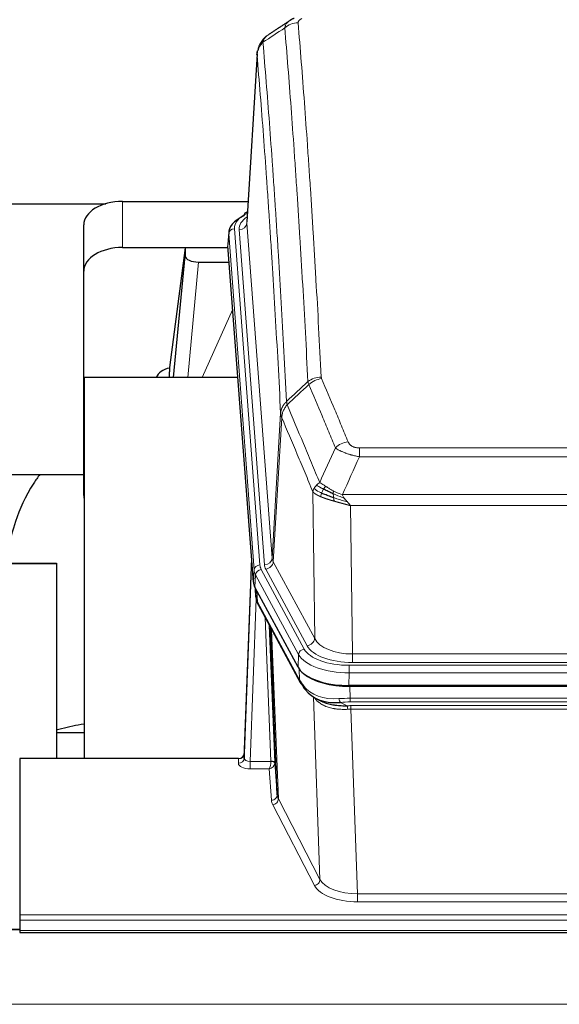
# Model space of a CAD drawing. Header units: inches. Extents: x 0 to 23760, y -13 to 16800.
# Tile 207 of 247: x 15664 to 15943, y 14336 to 14843. Entities that reach past the tile are written whole.
import ezdxf

# ---------------------------------------------------------------- set-up
doc = ezdxf.new("R2010")
doc.units = ezdxf.units.IN
doc.layers.add('254', color=7, linetype='Continuous', true_color=0xffffff)

msp = doc.modelspace()

# ---------------------------------------------------------------- linework, layer by layer
at = {"layer": '254', "color": 2, "linetype": 'Continuous', "lineweight": 25}
for p, q in [((15786.979, 14825.74), (15781.728, 14739.104)), ((15522.997, 14748.499), (15708.914, 14748.499)), ((15717.55, 14749.703), (15782.371, 14749.703)), ((15782.04, 14744.247), (15781.097, 14743.811)), ((15697.55, 14713.727), (15697.55, 14737.529)), ((15772.349, 14733.753), (15771.969, 14727.471)), ((15717.55, 14725.901), (15772.035, 14725.901)), ((15749.86, 14725.811), (15741.812, 14664.026)), ((15772.043, 14725.811), (15749.86, 14725.811)), ((15749.86, 14725.811), (15749.86, 14721.58)), ((15785.092, 14553.234), (15771.975, 14726.688)), ((15743.95, 14658.924), (15749.86, 14721.58)), ((15756.834, 14718.36), (15772.604, 14718.36)), ((15697.55, 14598.073), (15697.55, 14713.727)), ((15741.811, 14664.019), (15741.812, 14664.026)), ((15741.811, 14664.019), (15741.811, 14661.834)), ((15697.837, 14658.924), (15697.837, 14462.356)), ((15777.106, 14658.924), (15697.837, 14658.924)), ((15522.997, 14608.845), (15697.567, 14608.845)), ((15102.617, 14563.141), (15683.497, 14563.141)), ((15126.497, 14562.886), (15683.497, 14562.886)), ((15683.497, 14563.141), (15683.497, 14553.141)), ((15683.497, 14562.886), (15683.497, 14462.357)), ((15784.156, 14565.615), (15780.398, 14464.977)), ((15780.387, 14462.44), (15784.076, 14561.222)), ((15808.131, 14509.442), (15785.877, 14550.657)), ((15786.005, 14550.42), (15786.368, 14545.618)), ((15786.361, 14545.731), (15786.191, 14550.075)), ((15786.361, 14545.731), (15786.368, 14545.618)), ((15787.506, 14541.822), (15809.253, 14501.547)), ((15797.412, 14443.611), (15793.985, 14529.822)), ((16050.7, 14500.004), (15834.293, 14500.004)), ((16050.108, 14499.522), (15834.885, 14499.522)), ((15817.394, 14493.37), (15820.138, 14491.984)), ((15697.834, 14475.695), (15683.494, 14475.695)), ((15664.497, 14462.355), (15664.497, 14381.72)), ((15777.399, 14462.355), (15664.497, 14462.355)), ((15780.398, 14464.977), (15780.387, 14462.44)), ((15796.184, 14460.229), (15797.412, 14443.611)), ((15664.497, 14381.72), (15664.497, 14378.986)), ((15664.497, 14378.986), (15664.497, 14373.738)), ((15664.519, 14374.229), (15118.997, 14374.229)), ((15664.497, 14373.738), (15664.497, 14372.723)), ((15664.497, 14372.723), (16221.497, 14372.723))]:
    msp.add_line(p, q, dxfattribs=at)
at = {"layer": '254', "color": 110, "linetype": 'Continuous', "lineweight": 13}
for p, q in [((15786.981, 14825.118), (15781.733, 14738.529)), ((15717.55, 14725.901), (15717.55, 14749.703)), ((15775.349, 14735.537), (15788.46, 14562.177)), ((15781.733, 14738.529), (15794.799, 14565.756)), ((15772.355, 14732.967), (15771.975, 14726.688)), ((15785.466, 14559.607), (15772.355, 14732.967)), ((15777.741, 14735.102), (15790.807, 14562.329)), ((15756.834, 14718.36), (15751.227, 14658.924)), ((15758.639, 14658.924), (15774.435, 14694.147)), ((15794.799, 14565.756), (15799.176, 14640.432)), ((15799.732, 14638.098), (15795.38, 14563.846)), ((15839.825, 14622.551), (16045.168, 14622.551)), ((15839.825, 14617.988), (15839.825, 14622.551)), ((16045.168, 14617.988), (15839.825, 14617.988)), ((15816.732, 14524.303), (15815.775, 14599.954)), ((15831.094, 14598.508), (16053.899, 14598.508)), ((16049.787, 14592.764), (15835.207, 14592.764)), ((15835.207, 14592.764), (15836.175, 14516.268)), ((15795.38, 14563.846), (15816.732, 14524.303)), ((15785.092, 14553.234), (15785.466, 14559.607)), ((15789.157, 14559.886), (15811.331, 14518.82)), ((15812.856, 14520.495), (15791.505, 14560.038)), ((15786.25, 14557.029), (15785.877, 14550.657)), ((15808.424, 14515.964), (15786.25, 14557.029)), ((15786.007, 14550.415), (15786.361, 14545.731)), ((15786.928, 14548.71), (15787.146, 14543.152)), ((15786.511, 14544.76), (15783.38, 14460.908)), ((15787.146, 14543.152), (15808.894, 14502.877)), ((15794.186, 14460.995), (15791.164, 14535.047)), ((15793.291, 14531.107), (15796.184, 14460.229)), ((15794.53, 14528.812), (15797.998, 14441.601)), ((15808.131, 14509.442), (15808.424, 14515.964)), ((15836.175, 14516.268), (16048.818, 14516.268)), ((15836.175, 14511.854), (15836.175, 14516.268)), ((15808.894, 14502.877), (15808.717, 14508.512)), ((15834.586, 14510.431), (16050.407, 14510.431)), ((15834.586, 14506.525), (15834.586, 14510.431)), ((16048.818, 14511.854), (15836.175, 14511.854)), ((15834.586, 14506.525), (15834.293, 14500.004)), ((16050.407, 14506.525), (15834.586, 14506.525)), ((15834.885, 14499.522), (15835.076, 14493.431)), ((15819.483, 14399.986), (15816.047, 14494.126)), ((15835.076, 14491.566), (15835.076, 14493.431)), ((15835.076, 14493.431), (16049.917, 14493.431)), ((15830.052, 14491.337), (15833.505, 14489.592)), ((16049.917, 14491.566), (15835.076, 14491.566)), ((15835.418, 14487.758), (15835.418, 14489.623)), ((15835.418, 14489.623), (16049.575, 14489.623)), ((15835.418, 14487.758), (15838.892, 14392.582)), ((16049.575, 14487.758), (15835.418, 14487.758)), ((15777.389, 14459.907), (15777.399, 14462.355)), ((15783.38, 14460.908), (15783.38, 14456.993)), ((15783.38, 14460.908), (15794.185, 14460.908)), ((15783.38, 14456.993), (15793.222, 14456.993)), ((15794.416, 14440.845), (15793.222, 14456.993)), ((15797.998, 14441.601), (15819.483, 14399.986)), ((15816.574, 14396.923), (15795.089, 14438.538)), ((15838.892, 14392.582), (15838.892, 14388.481)), ((15838.892, 14392.582), (16046.102, 14392.582)), ((16046.102, 14388.481), (15838.892, 14388.481)), ((15664.497, 14381.72), (16221.497, 14381.72)), ((15664.497, 14378.986), (16221.497, 14378.986)), ((15118.997, 14374.003), (15664.519, 14374.003)), ((15664.497, 14373.738), (16221.497, 14373.738)), ((15118.997, 14335.609), (20343.997, 14335.609))]:
    msp.add_line(p, q, dxfattribs=at)
for centre, major_axis, ratio, start_param, end_param in [((15808.171, 14832.724), (-9.964, -0.842), 0.9013977, 4.6363308, 5.3961502), ((15799.369, 14735.911), (-24.034, 0.016), 0.461198, 5.4992389, 6.318352), ((15801.76, 14735.476), (-24.034, 0.016), 0.461198, 5.6862399, 6.318352), ((15782.354, 14741.087), (1.258, -2.724), 0.6272114, 2.6666598, 3.1415983), ((15775.349, 14732.876), (2.991, 0.226), 0.8864705, 1.5038552, 3.0222916), ((15777.741, 14738.65), (3.989, 0.302), 0.8864705, 4.6454478, 6.1638843), ((15820.13, 14650.803), (-9.987, -0.512), 0.8285973, 4.6699673, 5.4273767), ((15820.317, 14650.011), (-9.188, -3.948), 0.8056434, 4.3791539, 5.1247913), ((15833.978, 14617.549), (-9.245, -3.812), 0.7933159, 4.3962573, 5.1392153), ((15784.076, 14559.069), (0.214, 6.443), 0.0117452, 0.5090713, 1.2305416), ((15790.807, 14565.877), (3.989, 0.302), 0.8864705, 4.6454478, 6.1638843), ((15791.505, 14563.586), (3.52, 1.9), 0.8606628, 4.2773553, 5.7957917), ((15814.825, 14566.267), (20.038, 0.241), 0.4621297, 3.1708089, 3.3799603), ((15787.074, 14561.131), (2.998, -0.112), 0.4302668, 3.1576572, 3.7226285), ((15788.46, 14559.516), (2.991, 0.226), 0.8864705, 1.5038552, 3.0222916), ((15812.478, 14559.906), (-27.028, 0.171), 0.4605352, 0.0378207, 0.2469722), ((15789.157, 14557.225), (2.64, 1.425), 0.8606628, 1.1357626, 2.6541991), ((15812.478, 14562.567), (24.033, 0.005), 0.4611335, 3.1763491, 3.3855005), ((15814.825, 14562.719), (24.033, 0.005), 0.4611335, 3.1763491, 3.3855005), ((15814.156, 14525.943), (-27.538, 20.422), 0.1820493, 0.3394778, 0.3714582), ((15791.025, 14543.722), (3.52, 1.9), 0.8606628, 2.7414655, 3.1415888), ((15812.856, 14524.043), (3.52, 1.9), 0.8606628, 4.2773553, 5.7957917), ((15836.096, 14526.875), (-20.002, 0.126), 0.5302672, 0.2567917, 1.5781041), ((15811.331, 14516.159), (2.64, 1.425), 0.8606628, 1.1357626, 2.6541991), ((15834.638, 14521.528), (24.02, 0.03), 0.4619935, 3.3853572, 4.7096668), ((15836.096, 14523.327), (-24.002, 0.049), 0.477994, 0.2537759, 1.5750883), ((15834.638, 14518.867), (-27.018, 0.111), 0.4567867, 0.246464, 1.5707737), ((15812.773, 14503.447), (3.52, 1.9), 0.8606628, 2.7414655, 3.1415888), ((15834.822, 14514.815), (25.329, 12.681), 0.6929209, 3.2824386, 4.1662755), ((15835.725, 14485.997), (-27.015, 0.091), 0.2751837, 4.7373543, 4.9581852), ((15830.052, 14495.173), (-0.368, 3.983), 0.2964475, 2.0527062, 2.8396422), ((15835.725, 14482.162), (-23.017, 0.318), 0.4083138, 4.7462544, 4.9670852), ((15836.207, 14479.811), (-24.025, 0.387), 0.4081205, 4.7518285, 4.8316761), ((15833.505, 14485.757), (0.131, -3.998), 0.1099517, 2.0830946, 2.8518059), ((15836.207, 14475.976), (-20.023, 0.877), 0.5868265, 4.777515, 4.8573626), ((15777.389, 14462.531), (-3, 0.013), 0.8746179, 1.5745081, 3.1116779), ((15783.392, 14462.531), (3.004, 0.138), 0.5390598, 3.1127167, 4.683513), ((15783.392, 14459.907), (6.003, 0.008), 0.4854373, 3.1388974, 4.7096937), ((15793.222, 14459.617), (0.506, 2.997), 0.2740591, 3.694004, 5.2037138), ((15793.222, 14459.617), (2.669, 1.608), 0.8008031, 4.262859, 5.7725688), ((15793.186, 14460.964), (-1.001, 0.011), 0.9036657, 3.0924535, 3.1882187), ((15794.185, 14460.047), (1.996, -0.13), 0.4297663, 0.0674602, 1.5988341), ((15794.186, 14460.134), (1.998, 0.082), 0.4302193, 0.0160628, 1.553239), ((15793.186, 14460.103), (2.996, 0.15), 0.8842154, 6.1784611, 6.2742266), ((15794.416, 14443.468), (-2.992, -0.221), 0.8740585, 1.5062672, 3.1117425), ((15795.089, 14441.161), (-2.666, -1.376), 0.8484453, 1.1579292, 2.76165), ((15817.415, 14443.866), (-20.016, 0.121), 0.4848834, 0.0387668, 0.248091), ((15817.415, 14441.242), (-23.014, 0.002), 0.4845187, 0.0358431, 0.2451673), ((15816.574, 14399.547), (-2.666, -1.376), 0.8484453, 1.1579292, 2.76165), ((15838.898, 14399.632), (23.012, 0.004), 0.4845836, 3.3866449, 4.7120269), ((15838.898, 14402.256), (-20.013, 0.104), 0.483363, 0.2476114, 1.5729934)]:
    msp.add_ellipse(centre, major_axis=major_axis, ratio=ratio, start_param=start_param, end_param=end_param, dxfattribs=at)
at = {"layer": '254', "color": 2, "linetype": 'Continuous', "lineweight": 25}
for centre, major_axis, ratio, start_param, end_param in [((15717.55, 14737.529), (-20, 0), 0.608706, 4.712389, 6.2831853), ((15799.369, 14733.25), (-27.03, 0.194), 0.4633579, 5.502135, 6.3212481), ((15782.354, 14741.087), (1.258, -2.724), 0.6272114, 3.1415983, 4.0254232), ((15717.55, 14713.727), (-20, 0), 0.608706, 4.712389, 6.2831853), ((15756.887, 14721.605), (7.027, 0.031), 0.4617281, 3.1395348, 4.7027345), ((15744.691, 14656.845), (10.208, 0), 0.7029015, 1.8567446, 2.8477011), ((15744.691, 14465.436), (-10.152, 515.16), 0.0020797, 5.0973783, 5.103482), ((15717.55, 14598.073), (-20, 0), 0.608706, 0, 0.1694742), ((15812.113, 14553.673), (27.037, 0.006), 0.4611335, 3.1763491, 3.3855005), ((15814.157, 14525.942), (-27.175, 22.248), 0.2659511, 0.2482921, 0.280272), ((15813.006, 14555.219), (26.161, 11.46), 0.4493681, 3.0159633, 3.1613144), ((15790.859, 14544.043), (3.584, 1.776), 0.8816114, 2.7716102, 3.1419462), ((15834.351, 14512.488), (27.023, 0.034), 0.4619935, 3.3853572, 3.670307), ((15835.725, 14485.997), (-27.355, 20.182), 0.1876908, 0.3765826, 0.5974134), ((15834.351, 14512.488), (27.023, 0.034), 0.4619935, 3.670307, 4.7096668), ((15834.911, 14511.997), (27.01, 0.015), 0.4618579, 3.6271853, 4.7111791), ((15812.773, 14503.447), (3.52, 1.9), 0.8606628, 3.1415888, 3.5094104), ((15833.029, 14483.135), (-23.434, 19.972), 0.1471226, 0.3626514, 0.5834823), ((15814.549, 14500.765), (3.195, 2.407), 0.6715965, 2.6043549, 3.391291), ((15834.822, 14514.815), (23.359, 16.381), 0.7286412, 3.1732971, 4.057134), ((15777.4, 14465.068), (3, 0.002), 0.9042699, 4.7116987, 6.2488686)]:
    msp.add_ellipse(centre, major_axis=major_axis, ratio=ratio, start_param=start_param, end_param=end_param, dxfattribs=at)
for points in [[(15803.778, 14842.814), (15798.149, 14839.093), (15792.527, 14835.382)], [(15806.199, 14844.021), (15804.837, 14843.718), (15803.848, 14842.787)], [(15787.275, 14542.267), (15787.385, 14542.045), (15787.506, 14541.822)]]:
    msp.add_open_spline(points, degree=2, dxfattribs=at)
at = {"layer": '254', "color": 110, "linetype": 'Continuous', "lineweight": 13}
for points, knots in [([(15801.288, 14839.155), (15801.324, 14839.399), (15801.378, 14839.638), (15801.466, 14839.928), (15801.484, 14839.986), (15801.524, 14840.101), (15801.545, 14840.158), (15801.611, 14840.328), (15801.658, 14840.439), (15801.815, 14840.767), (15802.057, 14841.189), (15802.364, 14841.581), (15802.62, 14841.863), (15802.732, 14841.978), (15802.851, 14842.091), (15802.899, 14842.135), (15802.923, 14842.157), (15802.996, 14842.224), (15803.046, 14842.267), (15803.3, 14842.482), (15803.519, 14842.643), (15803.76, 14842.802), (15803.769, 14842.808), (15803.778, 14842.813)], [0, 0, 0, 0, 0.1656246, 0.1656246, 0.2070308, 0.2070308, 0.2484369, 0.2484369, 0.3312492, 0.3312492, 0.4968738, 0.6624984, 0.6624984, 0.7453108, 0.7660138, 0.7660138, 0.7867169, 0.7867169, 0.8281231, 0.8281231, 0.9937477, 0.9937477, 1, 1, 1, 1]), ([(15808.171, 14841.744), (15808.163, 14841.846), (15808.165, 14841.948), (15808.182, 14842.075), (15808.186, 14842.101), (15808.196, 14842.152), (15808.202, 14842.177), (15808.221, 14842.253), (15808.236, 14842.303), (15808.291, 14842.454), (15808.34, 14842.552), (15808.46, 14842.747), (15808.532, 14842.842), (15808.658, 14842.984), (15808.704, 14843.031), (15808.776, 14843.1), (15808.801, 14843.123), (15808.852, 14843.169), (15808.878, 14843.192), (15809.013, 14843.305), (15809.131, 14843.392), (15809.387, 14843.56), (15809.525, 14843.642), (15809.82, 14843.798), (15809.977, 14843.873), (15810.143, 14843.946)], [0, 0, 0, 0, 0.125, 0.125, 0.15625, 0.15625, 0.1875, 0.1875, 0.25, 0.25, 0.375, 0.375, 0.5, 0.5, 0.5625, 0.5625, 0.59375, 0.59375, 0.625, 0.625, 0.75, 0.75, 0.875, 0.875, 1, 1, 1, 1]), ([(15813.262, 14656.716), (15812.824, 14665.285), (15811.932, 14682.183), (15811.01, 14698.606), (15810.307, 14710.745), (15810.071, 14714.761), (15809.595, 14722.734), (15809.355, 14726.691), (15808.628, 14738.473), (15808.136, 14746.205), (15807.512, 14755.719), (15807.387, 14757.613), (15807.135, 14761.388), (15806.756, 14767.025), (15806.373, 14772.593), (15805.602, 14783.635), (15804.558, 14798.107), (15802.948, 14819.068), (15801.846, 14832.542), (15801.288, 14839.155)], [0, 0, 0, 0, 0.125, 0.25, 0.25, 0.3125, 0.3125, 0.375, 0.375, 0.5, 0.5, 0.53125, 0.53125, 0.5625, 0.625, 0.625, 0.75, 0.875, 1, 1, 1, 1]), ([(15808.171, 14841.744), (15808.729, 14835.124), (15809.829, 14821.634), (15811.437, 14800.649), (15812.479, 14786.16), (15813.25, 14775.106), (15813.632, 14769.532), (15814.011, 14763.887), (15814.262, 14760.109), (15814.387, 14758.211), (15815.011, 14748.687), (15815.502, 14740.945), (15816.227, 14729.15), (15816.467, 14725.189), (15816.943, 14717.206), (15817.179, 14713.185), (15817.881, 14701.032), (15818.802, 14684.59), (15819.692, 14667.671), (15820.13, 14659.092)], [0, 0, 0, 0, 0.125, 0.25, 0.375, 0.375, 0.4375, 0.46875, 0.46875, 0.5, 0.5, 0.625, 0.625, 0.6875, 0.6875, 0.75, 0.75, 0.875, 1, 1, 1, 1]), ([(15790.036, 14831.734), (15790.165, 14832.259), (15790.344, 14832.748), (15790.8, 14833.646), (15791.078, 14834.055), (15791.565, 14834.601), (15791.74, 14834.772), (15792.106, 14835.086), (15792.296, 14835.23), (15792.497, 14835.362)], [0, 0, 0, 0, 0.335226, 0.335226, 0.6704519, 0.6704519, 0.8380649, 0.8380649, 1, 1, 1, 1]), ([(15786.981, 14825.118), (15787.01, 14825.724), (15787.1, 14826.33), (15787.323, 14827.223), (15787.412, 14827.518), (15787.618, 14828.1), (15787.735, 14828.387), (15787.997, 14828.951), (15788.141, 14829.228), (15788.455, 14829.769), (15788.625, 14830.033), (15788.989, 14830.547), (15789.183, 14830.796), (15789.593, 14831.278), (15789.81, 14831.511), (15790.036, 14831.734)], [0, 0, 0, 0, 0.25, 0.25, 0.375, 0.375, 0.5, 0.5, 0.625, 0.625, 0.75, 0.75, 0.875, 0.875, 1, 1, 1, 1]), ([(15790.036, 14831.734), (15790.608, 14825.043), (15791.735, 14811.401), (15793.38, 14790.159), (15794.447, 14775.48), (15795.235, 14764.276), (15795.626, 14758.626), (15796.078, 14751.949), (15796.27, 14749.069), (15796.398, 14747.145), (15796.462, 14746.181), (15796.781, 14741.351), (15797.161, 14735.508), (15797.599, 14728.607), (15797.785, 14725.632), (15797.909, 14723.645), (15797.971, 14722.65), (15798.527, 14713.672), (15799.5, 14697.464), (15800.911, 14672.412), (15801.819, 14655.216), (15802.265, 14646.494)], [0, 0, 0, 0, 0.125, 0.25, 0.375, 0.375, 0.4375, 0.46875, 0.484375, 0.484375, 0.5, 0.5, 0.5625, 0.59375, 0.609375, 0.609375, 0.625, 0.625, 0.75, 0.875, 1, 1, 1, 1]), ([(15799.176, 14640.432), (15798.731, 14649.126), (15797.825, 14666.268), (15796.418, 14691.242), (15795.448, 14707.4), (15794.894, 14716.351), (15794.832, 14717.343), (15794.708, 14719.324), (15794.522, 14722.29), (15794.086, 14729.17), (15793.707, 14734.995), (15793.389, 14739.811), (15793.325, 14740.772), (15793.198, 14742.69), (15793.006, 14745.562), (15792.555, 14752.219), (15792.165, 14757.853), (15791.379, 14769.023), (15790.316, 14783.66), (15788.675, 14804.841), (15787.551, 14818.445), (15786.981, 14825.118)], [0, 0, 0, 0, 0.125, 0.25, 0.375, 0.375, 0.390625, 0.390625, 0.40625, 0.4375, 0.5, 0.5, 0.515625, 0.515625, 0.53125, 0.5625, 0.625, 0.625, 0.75, 0.875, 1, 1, 1, 1]), ([(15827.398, 14622.648), (15826.263, 14625.406), (15825.126, 14628.154), (15822.851, 14633.627), (15821.712, 14636.352), (15818.293, 14644.493), (15816.009, 14649.874), (15813.721, 14655.211)], [0, 0, 0, 0, 0.25, 0.25, 0.5, 0.5, 1, 1, 1, 1]), ([(15820.317, 14658.297), (15820.261, 14658.428), (15820.218, 14658.56), (15820.155, 14658.825), (15820.136, 14658.958), (15820.13, 14659.092)], [0, 0, 0, 0, 0.5, 0.5, 1, 1, 1, 1]), ([(15820.317, 14658.297), (15822.603, 14652.957), (15824.884, 14647.57), (15828.299, 14639.422), (15829.437, 14636.694), (15831.709, 14631.217), (15832.844, 14628.467), (15833.978, 14625.705)], [0, 0, 0, 0, 0.5, 0.5, 0.75, 0.75, 1, 1, 1, 1]), ([(15799.176, 14640.432), (15799.177, 14640.447), (15799.179, 14640.477), (15799.182, 14640.522), (15799.185, 14640.567), (15799.189, 14640.611), (15799.192, 14640.656), (15799.196, 14640.701), (15799.201, 14640.746), (15799.205, 14640.791), (15799.21, 14640.835), (15799.215, 14640.88), (15799.221, 14640.925), (15799.226, 14640.969), (15799.232, 14641.014), (15799.238, 14641.059), (15799.244, 14641.103), (15799.251, 14641.148), (15799.258, 14641.192), (15799.265, 14641.237), (15799.272, 14641.281), (15799.28, 14641.326), (15799.288, 14641.37), (15799.296, 14641.415), (15799.304, 14641.459), (15799.313, 14641.503), (15799.322, 14641.548), (15799.331, 14641.592), (15799.34, 14641.636), (15799.35, 14641.68), (15799.36, 14641.724), (15799.37, 14641.768), (15799.38, 14641.813), (15799.391, 14641.857), (15799.402, 14641.901), (15799.413, 14641.944), (15799.424, 14641.988), (15799.436, 14642.032), (15799.448, 14642.076), (15799.46, 14642.12), (15799.472, 14642.163), (15799.485, 14642.207), (15799.498, 14642.251), (15799.511, 14642.294), (15799.524, 14642.338), (15799.538, 14642.381), (15799.552, 14642.424), (15799.566, 14642.468), (15799.58, 14642.511), (15799.595, 14642.554), (15799.61, 14642.597), (15799.625, 14642.64), (15799.64, 14642.683), (15799.655, 14642.726), (15799.671, 14642.769), (15799.687, 14642.812), (15799.704, 14642.855), (15799.72, 14642.897), (15799.737, 14642.94), (15799.754, 14642.983), (15799.771, 14643.025), (15799.789, 14643.067), (15799.806, 14643.11), (15799.824, 14643.152), (15799.842, 14643.194), (15799.861, 14643.236), (15799.879, 14643.278), (15799.898, 14643.32), (15799.918, 14643.362), (15799.937, 14643.404), (15799.957, 14643.446), (15799.976, 14643.487), (15799.996, 14643.529), (15800.017, 14643.57), (15800.037, 14643.612), (15800.058, 14643.653), (15800.085, 14643.706), (15800.119, 14643.771), (15800.16, 14643.848), (15800.201, 14643.925), (15800.244, 14644.001), (15800.287, 14644.077), (15800.331, 14644.152), (15800.376, 14644.227), (15800.421, 14644.302), (15800.468, 14644.377), (15800.515, 14644.451), (15800.563, 14644.525), (15800.612, 14644.599), (15800.661, 14644.672), (15800.711, 14644.745), (15800.762, 14644.817), (15800.814, 14644.889), (15800.866, 14644.961), (15800.919, 14645.032), (15800.973, 14645.103), (15801.028, 14645.174), (15801.083, 14645.244), (15801.139, 14645.314), (15801.196, 14645.383), (15801.254, 14645.452), (15801.312, 14645.521), (15801.371, 14645.589), (15801.43, 14645.656), (15801.491, 14645.724), (15801.551, 14645.79), (15801.613, 14645.857), (15801.675, 14645.923), (15801.738, 14645.988), (15801.802, 14646.053), (15801.866, 14646.117), (15801.931, 14646.181), (15801.997, 14646.245), (15802.063, 14646.308), (15802.13, 14646.37), (15802.197, 14646.432), (15802.243, 14646.473), (15802.265, 14646.494)], [0, 0, 0, 0, 0.0066687, 0.0133374, 0.0200061, 0.0266746, 0.0333432, 0.0400116, 0.0466801, 0.0533484, 0.0600168, 0.066685, 0.0733532, 0.0800214, 0.0866895, 0.0933575, 0.1000255, 0.1066935, 0.1133614, 0.1200292, 0.126697, 0.1333647, 0.1400324, 0.1467001, 0.1533676, 0.1600352, 0.1667026, 0.1733701, 0.1800374, 0.1867047, 0.193372, 0.2000392, 0.2067064, 0.2133735, 0.2200405, 0.2267075, 0.2333745, 0.2400414, 0.2467082, 0.253375, 0.2600418, 0.2667085, 0.2733751, 0.2800417, 0.2867082, 0.2933747, 0.3000412, 0.3067075, 0.3133739, 0.3200401, 0.3267064, 0.3333725, 0.3400387, 0.3467047, 0.3533708, 0.3600367, 0.3667026, 0.3733685, 0.3800343, 0.3867001, 0.3933658, 0.4000315, 0.4066971, 0.4133626, 0.4200281, 0.4266936, 0.433359, 0.4400243, 0.4466896, 0.4533549, 0.4600201, 0.4666852, 0.4733503, 0.4800154, 0.4866804, 0.4933453, 0.5000102, 0.5125098, 0.5250093, 0.5375088, 0.5500082, 0.5625077, 0.5750071, 0.5875066, 0.600006, 0.6125054, 0.6250049, 0.6375043, 0.6500037, 0.6625032, 0.6750026, 0.6875021, 0.7000016, 0.7125011, 0.7250006, 0.7375001, 0.7499997, 0.7624993, 0.7749989, 0.7874985, 0.7999982, 0.812498, 0.8249977, 0.8374975, 0.8499974, 0.8624973, 0.8749972, 0.8874972, 0.8999973, 0.9124974, 0.9249976, 0.9374978, 0.9499981, 0.9624985, 0.9749989, 0.9874994, 1, 1, 1, 1]), ([(15799.732, 14638.098), (15799.753, 14638.682), (15799.831, 14639.269), (15800.095, 14640.436), (15800.281, 14641.015), (15800.752, 14642.147), (15801.037, 14642.699), (15801.696, 14643.763), (15802.069, 14644.274), (15802.477, 14644.757)], [0, 0, 0, 0, 0.25, 0.25, 0.5, 0.5, 0.75, 0.75, 1, 1, 1, 1]), ([(15802.477, 14644.757), (15802.402, 14645.051), (15802.36, 14645.353), (15802.302, 14645.943), (15802.286, 14646.23), (15802.265, 14646.494)], [0, 0, 0, 0, 0.5, 0.5, 1, 1, 1, 1]), ([(15802.477, 14644.757), (15805.299, 14638.201), (15808.115, 14631.577), (15812.329, 14621.538), (15813.732, 14618.174), (15816.534, 14611.412), (15817.933, 14608.015), (15819.331, 14604.6)], [0, 0, 0, 0, 0.5, 0.5, 0.75, 0.75, 1, 1, 1, 1]), ([(15799.732, 14638.098), (15799.727, 14638.111), (15799.717, 14638.136), (15799.702, 14638.174), (15799.687, 14638.213), (15799.671, 14638.253), (15799.656, 14638.293), (15799.641, 14638.333), (15799.625, 14638.375), (15799.61, 14638.416), (15799.594, 14638.459), (15799.579, 14638.502), (15799.564, 14638.546), (15799.548, 14638.59), (15799.533, 14638.635), (15799.518, 14638.681), (15799.503, 14638.727), (15799.488, 14638.774), (15799.473, 14638.821), (15799.458, 14638.87), (15799.444, 14638.918), (15799.429, 14638.968), (15799.415, 14639.018), (15799.401, 14639.068), (15799.387, 14639.119), (15799.373, 14639.171), (15799.36, 14639.224), (15799.339, 14639.308), (15799.313, 14639.42), (15799.285, 14639.557), (15799.261, 14639.684), (15799.242, 14639.802), (15799.226, 14639.909), (15799.213, 14640.006), (15799.203, 14640.093), (15799.195, 14640.17), (15799.189, 14640.237), (15799.185, 14640.294), (15799.181, 14640.341), (15799.179, 14640.378), (15799.177, 14640.405), (15799.176, 14640.422), (15799.176, 14640.43), (15799.176, 14640.432)], [0, 0, 0, 0, 0.0155037, 0.0313049, 0.0474035, 0.0637997, 0.0804935, 0.097485, 0.1147743, 0.1323613, 0.1502462, 0.1684289, 0.1869096, 0.2056883, 0.224765, 0.2441397, 0.2638126, 0.2837835, 0.3040527, 0.32462, 0.3454856, 0.3666494, 0.3881116, 0.409872, 0.4319308, 0.454288, 0.4769435, 0.4998975, 0.5635611, 0.6228928, 0.6778927, 0.7285606, 0.7748966, 0.8169007, 0.8545729, 0.8879131, 0.9169214, 0.9415977, 0.9619421, 0.9779545, 0.989635, 0.9969835, 1, 1, 1, 1]), ([(15815.775, 14599.954), (15814.444, 14603.195), (15813.112, 14606.42), (15810.444, 14612.84), (15809.108, 14616.034), (15805.098, 14625.571), (15802.418, 14631.866), (15799.732, 14638.098)], [0, 0, 0, 0, 0.25, 0.25, 0.5, 0.5, 1, 1, 1, 1]), ([(15839.825, 14622.551), (15839.643, 14622.551), (15839.46, 14622.556), (15839.097, 14622.574), (15838.917, 14622.588), (15838.561, 14622.627), (15838.386, 14622.651), (15838.039, 14622.709), (15837.868, 14622.744), (15837.657, 14622.794), (15837.615, 14622.804), (15837.532, 14622.825), (15837.407, 14622.858), (15837.286, 14622.894), (15837.047, 14622.969), (15836.739, 14623.078), (15836.452, 14623.205), (15836.279, 14623.29), (15836.244, 14623.307), (15836.176, 14623.342), (15836.143, 14623.36), (15836.043, 14623.415), (15835.978, 14623.452), (15835.788, 14623.565), (15835.669, 14623.643), (15835.442, 14623.806), (15835.335, 14623.889), (15835.132, 14624.062), (15835.037, 14624.151), (15834.924, 14624.265), (15834.902, 14624.288), (15834.858, 14624.334), (15834.836, 14624.358), (15834.772, 14624.427), (15834.731, 14624.474), (15834.613, 14624.616), (15834.539, 14624.712), (15834.402, 14624.905), (15834.339, 14625.003), (15834.162, 14625.299), (15834.062, 14625.501), (15833.978, 14625.705)], [0, 0, 0, 0, 0.0625, 0.0625, 0.125, 0.125, 0.1875, 0.1875, 0.25, 0.25, 0.265625, 0.265625, 0.28125, 0.3125, 0.3125, 0.375, 0.4375, 0.4375, 0.453125, 0.453125, 0.46875, 0.46875, 0.5, 0.5, 0.5625, 0.5625, 0.625, 0.625, 0.6875, 0.6875, 0.703125, 0.703125, 0.71875, 0.71875, 0.75, 0.75, 0.8125, 0.8125, 0.875, 0.875, 1, 1, 1, 1]), ([(15839.825, 14617.988), (15839.491, 14618.048), (15839.157, 14618.112), (15838.494, 14618.245), (15838.166, 14618.315), (15837.19, 14618.532), (15836.553, 14618.688), (15835.85, 14618.877), (15835.772, 14618.898), (15835.616, 14618.941), (15835.539, 14618.962), (15835.307, 14619.027), (15835.155, 14619.071), (15834.7, 14619.205), (15834.105, 14619.388), (15833.532, 14619.579), (15833.111, 14619.726), (15832.903, 14619.801), (15832.697, 14619.876), (15832.561, 14619.927), (15832.493, 14619.953), (15831.887, 14620.183), (15831.379, 14620.393), (15830.66, 14620.717), (15830.428, 14620.826), (15830.089, 14620.992), (15829.978, 14621.048), (15829.76, 14621.159), (15829.652, 14621.216), (15829.125, 14621.498), (15828.737, 14621.725), (15828.022, 14622.184), (15827.696, 14622.415), (15827.398, 14622.648)], [0, 0, 0, 0, 0.0625, 0.0625, 0.125, 0.125, 0.25, 0.25, 0.265625, 0.265625, 0.28125, 0.28125, 0.3125, 0.3125, 0.375, 0.4375, 0.4375, 0.46875, 0.484375, 0.484375, 0.5, 0.5, 0.625, 0.625, 0.6875, 0.6875, 0.71875, 0.71875, 0.75, 0.75, 0.875, 0.875, 1, 1, 1, 1]), ([(15817.624, 14603.255), (15817.87, 14603.499), (15818.136, 14603.735), (15818.707, 14604.184), (15819.011, 14604.398), (15819.331, 14604.6)], [0, 0, 0, 0, 0.5, 0.5, 1, 1, 1, 1]), ([(15822.507, 14602.704), (15822.208, 14602.898), (15821.917, 14603.086), (15820.791, 14603.807), (15820.024, 14604.272), (15819.331, 14604.6)], [0, 0, 0, 0, 0.25, 0.25, 1, 1, 1, 1]), ([(15815.775, 14599.954), (15815.832, 14600.24), (15815.914, 14600.527), (15816.127, 14601.1), (15816.259, 14601.385), (15816.414, 14601.667)], [0, 0, 0, 0, 0.5, 0.5, 1, 1, 1, 1]), ([(15819.806, 14597.405), (15819.795, 14597.41), (15819.772, 14597.42), (15819.737, 14597.435), (15819.701, 14597.45), (15819.665, 14597.466), (15819.629, 14597.481), (15819.593, 14597.497), (15819.556, 14597.513), (15819.518, 14597.529), (15819.481, 14597.545), (15819.443, 14597.562), (15819.404, 14597.579), (15819.365, 14597.596), (15819.326, 14597.614), (15819.287, 14597.631), (15819.247, 14597.649), (15819.207, 14597.667), (15819.166, 14597.685), (15819.126, 14597.704), (15819.085, 14597.723), (15819.043, 14597.742), (15819.002, 14597.761), (15818.96, 14597.78), (15818.918, 14597.8), (15818.875, 14597.82), (15818.832, 14597.84), (15818.79, 14597.861), (15818.746, 14597.881), (15818.703, 14597.902), (15818.659, 14597.923), (15818.615, 14597.945), (15818.571, 14597.966), (15818.527, 14597.988), (15818.483, 14598.011), (15818.438, 14598.033), (15818.393, 14598.056), (15818.348, 14598.079), (15818.303, 14598.102), (15818.258, 14598.125), (15818.212, 14598.149), (15818.167, 14598.173), (15818.121, 14598.197), (15818.075, 14598.222), (15818.03, 14598.246), (15817.984, 14598.271), (15817.938, 14598.297), (15817.892, 14598.322), (15817.845, 14598.348), (15817.799, 14598.374), (15817.753, 14598.4), (15817.707, 14598.427), (15817.661, 14598.454), (15817.614, 14598.481), (15817.568, 14598.508), (15817.522, 14598.536), (15817.476, 14598.564), (15817.43, 14598.592), (15817.384, 14598.621), (15817.338, 14598.649), (15817.292, 14598.678), (15817.246, 14598.708), (15817.2, 14598.737), (15817.155, 14598.767), (15817.109, 14598.797), (15817.064, 14598.828), (15817.019, 14598.859), (15816.974, 14598.89), (15816.929, 14598.921), (15816.884, 14598.952), (15816.84, 14598.984), (15816.796, 14599.016), (15816.752, 14599.049), (15816.708, 14599.082), (15816.665, 14599.115), (15816.622, 14599.148), (15816.579, 14599.181), (15816.536, 14599.215), (15816.494, 14599.249), (15816.452, 14599.284), (15816.411, 14599.319), (15816.37, 14599.354), (15816.329, 14599.389), (15816.289, 14599.425), (15816.249, 14599.46), (15816.209, 14599.497), (15816.17, 14599.533), (15816.131, 14599.57), (15816.093, 14599.607), (15816.056, 14599.644), (15816.019, 14599.682), (15815.982, 14599.72), (15815.946, 14599.758), (15815.91, 14599.797), (15815.876, 14599.836), (15815.841, 14599.875), (15815.807, 14599.914), (15815.786, 14599.941), (15815.775, 14599.954)], [0, 0, 0, 0, 0.0060657, 0.012223, 0.0184718, 0.0248123, 0.0312443, 0.0377679, 0.0443831, 0.0510899, 0.0578883, 0.0647782, 0.0717598, 0.0788329, 0.0859977, 0.093254, 0.1006019, 0.1080414, 0.1155725, 0.1231952, 0.1309095, 0.1387154, 0.1466129, 0.1546019, 0.1626826, 0.1708549, 0.1791188, 0.1874742, 0.1959213, 0.20446, 0.2130903, 0.2218121, 0.2306256, 0.2395307, 0.2485274, 0.2576156, 0.2667955, 0.276067, 0.2854301, 0.2948848, 0.3044311, 0.314069, 0.3237985, 0.3336196, 0.3435324, 0.3535367, 0.3636326, 0.3738202, 0.3840993, 0.3944701, 0.4049324, 0.4154864, 0.426132, 0.4368691, 0.4476979, 0.4586183, 0.4696303, 0.480734, 0.4919292, 0.503216, 0.5145945, 0.5260645, 0.5376262, 0.5492795, 0.5610244, 0.5728609, 0.584789, 0.5968087, 0.60892, 0.621123, 0.6334175, 0.6458037, 0.6582815, 0.6708509, 0.6835119, 0.6962645, 0.7091087, 0.7220445, 0.735072, 0.748191, 0.7614017, 0.774704, 0.7880979, 0.8015834, 0.8151605, 0.8288293, 0.8425896, 0.8564416, 0.8703852, 0.8844204, 0.8985472, 0.9127656, 0.9270756, 0.9414773, 0.9559705, 0.9705554, 0.9852319, 1, 1, 1, 1]), ([(15816.414, 14601.667), (15816.57, 14601.942), (15816.75, 14602.214), (15817.154, 14602.745), (15817.379, 14603.004), (15817.624, 14603.255)], [0, 0, 0, 0, 0.5, 0.5, 1, 1, 1, 1]), ([(15820.297, 14599.251), (15819.862, 14599.455), (15819.452, 14599.659), (15817.922, 14600.474), (15817.026, 14601.083), (15816.414, 14601.667)], [0, 0, 0, 0, 0.25, 0.25, 1, 1, 1, 1]), ([(15821.282, 14601.324), (15820.911, 14601.512), (15820.554, 14601.694), (15819.194, 14602.4), (15818.323, 14602.872), (15817.624, 14603.255)], [0, 0, 0, 0, 0.25, 0.25, 1, 1, 1, 1]), ([(15819.806, 14597.405), (15819.842, 14597.586), (15819.885, 14597.791), (15819.99, 14598.237), (15820.053, 14598.478), (15820.179, 14598.9), (15820.235, 14599.074), (15820.297, 14599.251)], [0, 0, 0, 0, 0.375, 0.375, 0.75, 0.75, 1, 1, 1, 1]), ([(15820.297, 14599.251), (15820.327, 14599.339), (15820.36, 14599.428), (15820.494, 14599.786), (15820.607, 14600.056), (15820.857, 14600.585), (15820.993, 14600.843), (15821.184, 14601.167), (15821.233, 14601.247), (15821.282, 14601.324)], [0, 0, 0, 0, 0.125, 0.125, 0.5, 0.5, 0.875, 0.875, 1, 1, 1, 1]), ([(15821.282, 14601.324), (15821.381, 14601.479), (15821.482, 14601.627), (15821.739, 14601.971), (15821.897, 14602.155), (15822.207, 14602.471), (15822.361, 14602.602), (15822.507, 14602.704)], [0, 0, 0, 0, 0.25, 0.25, 0.625, 0.625, 1, 1, 1, 1]), ([(15826.476, 14600.297), (15826.296, 14600.392), (15826.117, 14600.49), (15825.41, 14600.884), (15824.895, 14601.191), (15823.901, 14601.805), (15823.422, 14602.112), (15822.808, 14602.509), (15822.656, 14602.607), (15822.507, 14602.704)], [0, 0, 0, 0, 0.125, 0.125, 0.5, 0.5, 0.875, 0.875, 1, 1, 1, 1]), ([(15826.326, 14598.927), (15826.324, 14599.082), (15826.326, 14599.23), (15826.339, 14599.574), (15826.355, 14599.757), (15826.403, 14600.07), (15826.435, 14600.199), (15826.476, 14600.297)], [0, 0, 0, 0, 0.25, 0.25, 0.625, 0.625, 1, 1, 1, 1]), ([(15831.965, 14596.609), (15830.554, 14597.132), (15829.118, 14597.715), (15827.247, 14598.52), (15826.783, 14598.723), (15826.326, 14598.927)], [0, 0, 0, 0, 0.75, 0.75, 1, 1, 1, 1]), ([(15826.494, 14596.867), (15826.482, 14596.954), (15826.471, 14597.042), (15826.426, 14597.395), (15826.397, 14597.663), (15826.353, 14598.189), (15826.338, 14598.446), (15826.328, 14598.77), (15826.327, 14598.85), (15826.326, 14598.927)], [0, 0, 0, 0, 0.125, 0.125, 0.5, 0.5, 0.875, 0.875, 1, 1, 1, 1]), ([(15831.094, 14598.508), (15829.874, 14598.774), (15828.697, 14599.216), (15827.204, 14599.919), (15826.836, 14600.105), (15826.476, 14600.297)], [0, 0, 0, 0, 0.75, 0.75, 1, 1, 1, 1]), ([(15831.965, 14596.609), (15831.846, 14596.767), (15831.736, 14596.924), (15831.488, 14597.319), (15831.362, 14597.556), (15831.176, 14598.031), (15831.115, 14598.269), (15831.094, 14598.508)], [0, 0, 0, 0, 0.25, 0.25, 0.625, 0.625, 1, 1, 1, 1]), ([(15826.809, 14595.074), (15826.787, 14595.08), (15826.743, 14595.092), (15826.677, 14595.111), (15826.611, 14595.13), (15826.545, 14595.149), (15826.479, 14595.168), (15826.413, 14595.187), (15826.347, 14595.206), (15826.28, 14595.225), (15826.214, 14595.244), (15826.148, 14595.263), (15826.081, 14595.282), (15826.015, 14595.301), (15825.948, 14595.321), (15825.882, 14595.34), (15825.815, 14595.359), (15825.748, 14595.379), (15825.682, 14595.398), (15825.615, 14595.418), (15825.548, 14595.437), (15825.481, 14595.457), (15825.414, 14595.477), (15825.347, 14595.496), (15825.28, 14595.516), (15825.214, 14595.536), (15825.147, 14595.556), (15825.08, 14595.576), (15825.012, 14595.596), (15824.945, 14595.616), (15824.878, 14595.636), (15824.811, 14595.656), (15824.744, 14595.677), (15824.677, 14595.697), (15824.61, 14595.717), (15824.543, 14595.738), (15824.476, 14595.758), (15824.409, 14595.779), (15824.342, 14595.799), (15824.274, 14595.82), (15824.207, 14595.841), (15824.14, 14595.862), (15824.073, 14595.882), (15824.006, 14595.903), (15823.939, 14595.924), (15823.872, 14595.945), (15823.805, 14595.966), (15823.738, 14595.988), (15823.671, 14596.009), (15823.604, 14596.03), (15823.537, 14596.051), (15823.47, 14596.073), (15823.404, 14596.094), (15823.337, 14596.116), (15823.27, 14596.138), (15823.203, 14596.159), (15823.137, 14596.181), (15823.07, 14596.203), (15823.004, 14596.225), (15822.937, 14596.246), (15822.871, 14596.268), (15822.804, 14596.29), (15822.738, 14596.313), (15822.672, 14596.335), (15822.606, 14596.357), (15822.539, 14596.379), (15822.473, 14596.402), (15822.407, 14596.424), (15822.342, 14596.447), (15822.276, 14596.469), (15822.21, 14596.492), (15822.144, 14596.515), (15822.079, 14596.537), (15822.013, 14596.56), (15821.948, 14596.583), (15821.883, 14596.606), (15821.818, 14596.629), (15821.753, 14596.653), (15821.688, 14596.676), (15821.623, 14596.699), (15821.558, 14596.722), (15821.494, 14596.746), (15821.429, 14596.769), (15821.365, 14596.793), (15821.301, 14596.816), (15821.237, 14596.84), (15821.173, 14596.864), (15821.109, 14596.888), (15821.045, 14596.912), (15820.982, 14596.936), (15820.918, 14596.96), (15820.855, 14596.984), (15820.792, 14597.008), (15820.729, 14597.032), (15820.666, 14597.057), (15820.604, 14597.081), (15820.541, 14597.106), (15820.479, 14597.13), (15820.417, 14597.155), (15820.355, 14597.18), (15820.293, 14597.204), (15820.232, 14597.229), (15820.17, 14597.254), (15820.109, 14597.279), (15820.048, 14597.304), (15819.987, 14597.33), (15819.927, 14597.355), (15819.866, 14597.38), (15819.826, 14597.397), (15819.806, 14597.405)], [0, 0, 0, 0, 0.0082024, 0.0164263, 0.0246716, 0.0329384, 0.0412265, 0.0495362, 0.0578672, 0.0662198, 0.0745938, 0.0829892, 0.0914062, 0.0998446, 0.1083045, 0.1167859, 0.1252887, 0.1338131, 0.1423589, 0.1509263, 0.1595151, 0.1681255, 0.1767574, 0.1854108, 0.1940858, 0.2027822, 0.2115002, 0.2202398, 0.2290008, 0.2377835, 0.2465876, 0.2554134, 0.2642606, 0.2731295, 0.2820199, 0.2909319, 0.2998654, 0.3088206, 0.3177973, 0.3267956, 0.3358154, 0.3448569, 0.35392, 0.3630047, 0.3721109, 0.3812388, 0.3903883, 0.3995594, 0.4087522, 0.4179665, 0.4272025, 0.4364601, 0.4457393, 0.4550402, 0.4643627, 0.4737069, 0.4830727, 0.4924601, 0.5018692, 0.5113, 0.5207524, 0.5302265, 0.5397222, 0.5492397, 0.5587788, 0.5683395, 0.577922, 0.5875261, 0.5971519, 0.6067994, 0.6164686, 0.6261595, 0.6358721, 0.6456064, 0.6553624, 0.6651401, 0.6749395, 0.6847606, 0.6946034, 0.704468, 0.7143542, 0.7242622, 0.734192, 0.7441434, 0.7541166, 0.7641115, 0.7741282, 0.7841666, 0.7942268, 0.8043087, 0.8144123, 0.8245377, 0.8346848, 0.8448538, 0.8550444, 0.8652568, 0.875491, 0.885747, 0.8960247, 0.9063242, 0.9166455, 0.9269886, 0.9373534, 0.9477401, 0.9581485, 0.9685787, 0.9790306, 0.9895044, 1, 1, 1, 1]), ([(15826.809, 14595.074), (15826.776, 14595.245), (15826.737, 14595.442), (15826.655, 14595.873), (15826.612, 14596.108), (15826.544, 14596.522), (15826.519, 14596.693), (15826.494, 14596.867)], [0, 0, 0, 0, 0.375, 0.375, 0.75, 0.75, 1, 1, 1, 1]), ([(15833.636, 14594.712), (15831.863, 14595.216), (15830.034, 14595.746), (15827.66, 14596.488), (15827.072, 14596.676), (15826.494, 14596.867)], [0, 0, 0, 0, 0.75, 0.75, 1, 1, 1, 1]), ([(15835.207, 14592.764), (15835.185, 14592.77), (15835.14, 14592.783), (15835.074, 14592.802), (15835.007, 14592.821), (15834.941, 14592.84), (15834.874, 14592.858), (15834.807, 14592.877), (15834.74, 14592.896), (15834.673, 14592.915), (15834.606, 14592.934), (15834.539, 14592.953), (15834.471, 14592.972), (15834.404, 14592.991), (15834.336, 14593.01), (15834.268, 14593.029), (15834.201, 14593.048), (15834.133, 14593.066), (15834.065, 14593.085), (15833.997, 14593.104), (15833.928, 14593.123), (15833.86, 14593.142), (15833.792, 14593.161), (15833.723, 14593.18), (15833.655, 14593.199), (15833.586, 14593.218), (15833.517, 14593.237), (15833.449, 14593.256), (15833.38, 14593.275), (15833.311, 14593.294), (15833.242, 14593.313), (15833.172, 14593.332), (15833.103, 14593.351), (15833.034, 14593.37), (15832.964, 14593.389), (15832.895, 14593.408), (15832.825, 14593.427), (15832.756, 14593.446), (15832.686, 14593.465), (15832.616, 14593.484), (15832.546, 14593.503), (15832.476, 14593.522), (15832.406, 14593.541), (15832.336, 14593.56), (15832.266, 14593.579), (15832.196, 14593.598), (15832.125, 14593.617), (15832.055, 14593.636), (15831.984, 14593.656), (15831.914, 14593.675), (15831.843, 14593.694), (15831.773, 14593.713), (15831.702, 14593.732), (15831.631, 14593.751), (15831.56, 14593.771), (15831.489, 14593.79), (15831.418, 14593.809), (15831.347, 14593.828), (15831.276, 14593.847), (15831.205, 14593.867), (15831.134, 14593.886), (15831.063, 14593.905), (15830.991, 14593.925), (15830.92, 14593.944), (15830.848, 14593.963), (15830.777, 14593.983), (15830.705, 14594.002), (15830.634, 14594.021), (15830.562, 14594.041), (15830.491, 14594.06), (15830.419, 14594.079), (15830.347, 14594.099), (15830.275, 14594.118), (15830.204, 14594.138), (15830.132, 14594.157), (15830.06, 14594.177), (15829.988, 14594.196), (15829.916, 14594.216), (15829.844, 14594.235), (15829.772, 14594.255), (15829.7, 14594.274), (15829.628, 14594.294), (15829.556, 14594.314), (15829.483, 14594.333), (15829.411, 14594.353), (15829.339, 14594.372), (15829.267, 14594.392), (15829.195, 14594.412), (15829.122, 14594.432), (15829.05, 14594.451), (15828.978, 14594.471), (15828.906, 14594.491), (15828.833, 14594.511), (15828.761, 14594.53), (15828.689, 14594.55), (15828.616, 14594.57), (15828.544, 14594.59), (15828.472, 14594.61), (15828.399, 14594.63), (15828.327, 14594.65), (15828.254, 14594.67), (15828.182, 14594.69), (15828.11, 14594.71), (15828.037, 14594.73), (15827.965, 14594.75), (15827.893, 14594.77), (15827.82, 14594.79), (15827.748, 14594.81), (15827.676, 14594.83), (15827.603, 14594.85), (15827.531, 14594.871), (15827.459, 14594.891), (15827.386, 14594.911), (15827.314, 14594.931), (15827.242, 14594.952), (15827.17, 14594.972), (15827.098, 14594.992), (15827.025, 14595.013), (15826.953, 14595.033), (15826.881, 14595.053), (15826.833, 14595.067), (15826.809, 14595.074)], [0, 0, 0, 0, 0.007775, 0.0155603, 0.0233558, 0.0311618, 0.038978, 0.0468046, 0.0546416, 0.0624889, 0.0703466, 0.0782147, 0.0860931, 0.093982, 0.1018813, 0.109791, 0.1177112, 0.1256417, 0.1335828, 0.1415343, 0.1494962, 0.1574687, 0.1654516, 0.173445, 0.1814489, 0.1894634, 0.1974883, 0.2055238, 0.2135699, 0.2216264, 0.2296936, 0.2377713, 0.2458596, 0.2539585, 0.2620679, 0.270188, 0.2783187, 0.28646, 0.2946119, 0.3027745, 0.3109477, 0.3191316, 0.3273261, 0.3355314, 0.3437472, 0.3519738, 0.3602111, 0.3684591, 0.3767178, 0.3849872, 0.3932673, 0.4015582, 0.4098598, 0.4181722, 0.4264954, 0.4348293, 0.443174, 0.4515295, 0.4598958, 0.4682728, 0.4766607, 0.4850594, 0.493469, 0.5018893, 0.5103206, 0.5187626, 0.5272155, 0.5356793, 0.544154, 0.5526395, 0.561136, 0.5696433, 0.5781615, 0.5866906, 0.5952307, 0.6037817, 0.6123436, 0.6209165, 0.6295003, 0.638095, 0.6467007, 0.6553174, 0.6639451, 0.6725838, 0.6812334, 0.6898941, 0.6985657, 0.7072484, 0.7159421, 0.7246468, 0.7333625, 0.7420893, 0.7508272, 0.759576, 0.768336, 0.777107, 0.7858891, 0.7946823, 0.8034866, 0.812302, 0.8211284, 0.829966, 0.8388147, 0.8476746, 0.8565455, 0.8654276, 0.8743209, 0.8832252, 0.8921408, 0.9010675, 0.9100054, 0.9189544, 0.9279147, 0.9368861, 0.9458688, 0.9548626, 0.9638676, 0.9728839, 0.9819114, 0.9909501, 1, 1, 1, 1]), ([(15833.636, 14594.712), (15833.562, 14594.792), (15833.488, 14594.871), (15833.192, 14595.189), (15832.97, 14595.427), (15832.543, 14595.901), (15832.337, 14596.137), (15832.085, 14596.452), (15832.024, 14596.531), (15831.965, 14596.609)], [0, 0, 0, 0, 0.125, 0.125, 0.5, 0.5, 0.875, 0.875, 1, 1, 1, 1]), ([(15835.207, 14592.764), (15835.054, 14593.013), (15834.878, 14593.259), (15834.495, 14593.748), (15834.288, 14593.991), (15833.93, 14594.393), (15833.783, 14594.553), (15833.636, 14594.712)], [0, 0, 0, 0, 0.375, 0.375, 0.75, 0.75, 1, 1, 1, 1]), ([(15833.824, 14487.729), (15833.335, 14487.709), (15832.851, 14487.696), (15831.892, 14487.687), (15831.416, 14487.691), (15830.474, 14487.717), (15830.007, 14487.739), (15829.082, 14487.803), (15828.623, 14487.846), (15827.942, 14487.925), (15827.716, 14487.954), (15827.378, 14488.002), (15827.266, 14488.019), (15827.043, 14488.053), (15826.932, 14488.071), (15826.38, 14488.164), (15825.949, 14488.249), (15825.106, 14488.44), (15824.281, 14488.652), (15823.495, 14488.907), (15822.729, 14489.183), (15822.355, 14489.332), (15821.946, 14489.512), (15821.901, 14489.532), (15821.811, 14489.573), (15821.765, 14489.593), (15821.631, 14489.655), (15821.365, 14489.781), (15821.107, 14489.912), (15820.603, 14490.179), (15820.28, 14490.366), (15819.664, 14490.756), (15819.369, 14490.96), (15818.809, 14491.381), (15818.543, 14491.6), (15818.165, 14491.939), (15818.042, 14492.053), (15817.864, 14492.228), (15817.806, 14492.286), (15817.69, 14492.405), (15817.634, 14492.464), (15817.356, 14492.762), (15817.151, 14493.005), (15816.773, 14493.498), (15816.6, 14493.748), (15816.445, 14494)], [0, 0, 0, 0, 0.0625, 0.0625, 0.125, 0.125, 0.1875, 0.1875, 0.25, 0.25, 0.28125, 0.28125, 0.296875, 0.296875, 0.3125, 0.3125, 0.375, 0.375, 0.4375, 0.5, 0.5, 0.5625, 0.5625, 0.5703125, 0.5703125, 0.578125, 0.578125, 0.59375, 0.625, 0.625, 0.6875, 0.6875, 0.75, 0.75, 0.8125, 0.8125, 0.84375, 0.84375, 0.859375, 0.859375, 0.875, 0.875, 0.9375, 0.9375, 1, 1, 1, 1])]:
    msp.add_open_spline(points, degree=3, knots=knots, dxfattribs=at)
for points in [[(15801.288, 14839.155), (15797.536, 14836.678), (15793.785, 14834.205), (15790.036, 14831.734)], [(15802.265, 14646.494), (15805.93, 14649.903), (15809.596, 14653.31), (15813.262, 14656.716)], [(15813.721, 14655.211), (15809.972, 14651.727), (15806.225, 14648.243), (15802.477, 14644.757)], [(15813.721, 14655.211), (15813.608, 14655.469), (15813.42, 14655.978), (15813.303, 14656.472), (15813.262, 14656.716)], [(15819.331, 14604.6), (15822.005, 14610.621), (15824.694, 14616.637), (15827.398, 14622.648)], [(15839.825, 14617.988), (15836.898, 14611.501), (15833.987, 14605.008), (15831.094, 14598.508)]]:
    msp.add_open_spline(points, degree=3, dxfattribs=at)
at = {"layer": '254', "color": 2, "linetype": 'Continuous', "lineweight": 25}
for points, knots in [([(15791.922, 14834.928), (15791.402, 14834.555), (15790.344, 14833.646), (15788.981, 14831.863), (15787.927, 14829.708), (15787.511, 14828.182), (15787.376, 14827.409)], [0, 0, 0, 0, 0.2123708, 0.4683651, 0.7393635, 1, 1, 1, 1]), ([(15786.981, 14825.118), (15786.98, 14825.13), (15786.979, 14825.153), (15786.977, 14825.188), (15786.975, 14825.224), (15786.974, 14825.259), (15786.973, 14825.294), (15786.972, 14825.329), (15786.971, 14825.363), (15786.97, 14825.398), (15786.97, 14825.433), (15786.97, 14825.468), (15786.971, 14825.503), (15786.971, 14825.537), (15786.972, 14825.572), (15786.973, 14825.606), (15786.974, 14825.641), (15786.975, 14825.675), (15786.977, 14825.709), (15786.979, 14825.744), (15786.981, 14825.778), (15786.984, 14825.812), (15786.986, 14825.846), (15786.989, 14825.88), (15786.992, 14825.914), (15786.995, 14825.948), (15786.999, 14825.982), (15787.003, 14826.016), (15787.007, 14826.05), (15787.011, 14826.083), (15787.015, 14826.117), (15787.02, 14826.15), (15787.025, 14826.184), (15787.03, 14826.217), (15787.035, 14826.251), (15787.041, 14826.284), (15787.047, 14826.317), (15787.053, 14826.35), (15787.059, 14826.383), (15787.066, 14826.416), (15787.072, 14826.449), (15787.079, 14826.482), (15787.086, 14826.515), (15787.094, 14826.548), (15787.101, 14826.581), (15787.109, 14826.613), (15787.117, 14826.646), (15787.125, 14826.678), (15787.134, 14826.711), (15787.143, 14826.743), (15787.152, 14826.775), (15787.161, 14826.808), (15787.17, 14826.84), (15787.18, 14826.872), (15787.189, 14826.904), (15787.199, 14826.936), (15787.21, 14826.968), (15787.22, 14827), (15787.231, 14827.031), (15787.242, 14827.063), (15787.253, 14827.094), (15787.264, 14827.126), (15787.276, 14827.157), (15787.287, 14827.189), (15787.297, 14827.215), (15787.303, 14827.231), (15787.305, 14827.236)], [0, 0, 0, 0, 0.0160287, 0.0320483, 0.0480589, 0.0640604, 0.080053, 0.0960364, 0.1120109, 0.1279763, 0.1439327, 0.1598801, 0.1758184, 0.1917478, 0.2076681, 0.2235794, 0.2394817, 0.255375, 0.2712593, 0.2871346, 0.3030009, 0.3188582, 0.3347065, 0.3505458, 0.3663762, 0.3821975, 0.3980099, 0.4138133, 0.4296077, 0.4453931, 0.4611696, 0.4769371, 0.4926957, 0.5084453, 0.5241859, 0.5399176, 0.5556403, 0.5713541, 0.5870589, 0.6027548, 0.6184418, 0.6341198, 0.6497889, 0.6654491, 0.6811003, 0.6967426, 0.712376, 0.7280004, 0.743616, 0.7592226, 0.7748203, 0.7904091, 0.8059891, 0.8215601, 0.8371222, 0.8526754, 0.8682197, 0.8837552, 0.8992817, 0.9147994, 0.9303082, 0.9458081, 0.9612991, 0.9767813, 0.9922546, 1, 1, 1, 1]), ([(15674.942, 14608.875), (15673.809, 14607.368), (15667.859, 14598.845), (15662.286, 14585.702), (15658.907, 14572.675), (15657.566, 14565.732), (15657.068, 14562.874)], [0, 0, 0, 0, 0.0859464, 0.4845825, 0.7881092, 1, 1, 1, 1]), ([(15826.494, 14596.867), (15826.205, 14596.962), (15825.919, 14597.058), (15824.785, 14597.445), (15823.962, 14597.74), (15822.397, 14598.338), (15821.656, 14598.641), (15820.738, 14599.047), (15820.514, 14599.149), (15820.297, 14599.251)], [0, 0, 0, 0, 0.125, 0.125, 0.5, 0.5, 0.875, 0.875, 1, 1, 1, 1]), ([(15826.326, 14598.927), (15826.097, 14599.029), (15825.87, 14599.132), (15824.968, 14599.541), (15824.309, 14599.848), (15823.039, 14600.453), (15822.429, 14600.751), (15821.657, 14601.135), (15821.468, 14601.23), (15821.282, 14601.324)], [0, 0, 0, 0, 0.125, 0.125, 0.5, 0.5, 0.875, 0.875, 1, 1, 1, 1]), ([(15820.087, 14492.009), (15820.19, 14491.957), (15820.294, 14491.906), (15820.491, 14491.812), (15820.584, 14491.768), (15820.725, 14491.704), (15820.772, 14491.682), (15820.866, 14491.64), (15821.293, 14491.451), (15821.735, 14491.276), (15822.541, 14490.986), (15823.37, 14490.717), (15824.243, 14490.488), (15825.137, 14490.281), (15825.595, 14490.187), (15826.182, 14490.083), (15826.3, 14490.062), (15826.537, 14490.023), (15826.657, 14490.004), (15827.016, 14489.949), (15827.257, 14489.915), (15827.982, 14489.822), (15828.469, 14489.77), (15829.453, 14489.686), (15829.95, 14489.654), (15830.951, 14489.607), (15831.455, 14489.593), (15832.474, 14489.581), (15832.987, 14489.583), (15833.505, 14489.592)], [0, 0, 0, 0, 0.0294734, 0.0294734, 0.0550135, 0.0550135, 0.0677836, 0.0677836, 0.0805537, 0.1827144, 0.1827144, 0.2848751, 0.3870358, 0.3870358, 0.4891965, 0.4891965, 0.5147367, 0.5147367, 0.5402769, 0.5402769, 0.5913572, 0.5913572, 0.6935179, 0.6935179, 0.7956786, 0.7956786, 0.8978393, 0.8978393, 1, 1, 1, 1]), ([(15683.316, 14477.178), (15684.253, 14477.436), (15688.921, 14478.66), (15693.776, 14479.634), (15697.675, 14480.254)], [0, 0, 0, 0, 0.2027677, 1, 1, 1, 1])]:
    msp.add_open_spline(points, degree=3, knots=knots, dxfattribs=at)

doc.saveas('drawing.dxf')
